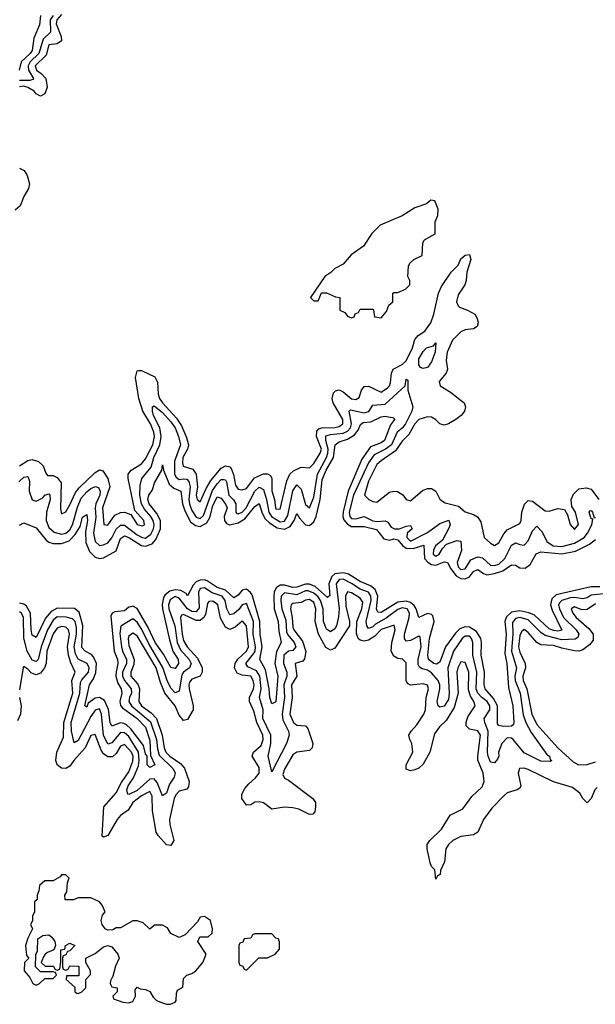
# Model space of a CAD drawing. Header units: inches. Extents: x 2710751 to 2829008, y 857003 to 965602.
# Tile 165 of 256: x 2772091 to 2774829, y 890591 to 895270. Entities that reach past the tile are written whole.
import ezdxf

# ---------------------------------------------------------------- set-up
doc = ezdxf.new("R2010")
doc.units = ezdxf.units.IN
doc.header["$MEASUREMENT"] = 0
doc.layers.add('C7879', color=7, linetype='Continuous')

msp = doc.modelspace()

# ---------------------------------------------------------------- linework, layer by layer
at = {"layer": 'C7879', "color": 2}
for points, elevation in [([(2772190.5, 895289.5), (2772185.4, 895245.4), (2772157.6, 895182.4), (2772150, 895123.7), (2772141.3, 895110), (2772098.7, 895070), (2772088, 895030)], 2), ([(2772290, 895294.4), (2772268.4, 895270), (2772264.1, 895250), (2772288.9, 895190), (2772290.5, 895170), (2772270, 895155.1), (2772230, 895151.1), (2772217.8, 895102.2), (2772164.2, 895050), (2772170.4, 895030), (2772194, 895014), (2772214.9, 894990), (2772221.1, 894950), (2772210, 894917.2), (2772190, 894906), (2772170, 894918), (2772160.7, 894930), (2772130, 894947.3), (2772110, 894953.6), (2772089.6, 894950.4)], 10), ([(2772249.6, 895290.4), (2772236.1, 895270), (2772237.3, 895210), (2772202.2, 895177.8), (2772182.7, 895110), (2772141.5, 895070), (2772130.9, 895050), (2772133.4, 895030), (2772156.5, 894990), (2772154.3, 894985.7), (2772138.9, 894981.1), (2772090, 894980.6)], 6), ([(2772090, 894564.6), (2772112.9, 894552.9), (2772127.4, 894530), (2772138, 894490), (2772132.8, 894467.2), (2772110.4, 894430), (2772094, 894386), (2772070, 894364.5)], 10), ([(2772090, 893150.6), (2772130, 893174.9), (2772150, 893180.4), (2772180.7, 893170), (2772202, 893150), (2772214.8, 893114.8), (2772224, 893104), (2772250, 893104), (2772270, 893094.8), (2772288.2, 893070), (2772285.2, 892945.2), (2772290, 892922), (2772310, 892931.3), (2772330, 892964), (2772356.3, 893023.7), (2772374.6, 893045.4), (2772450, 893119.1), (2772470, 893130.7), (2772486, 893126), (2772510.3, 893090.3), (2772519.5, 893050), (2772485.2, 892950), (2772491.1, 892871.1), (2772510, 892867.7), (2772544.2, 892915.8), (2772570, 892928.8), (2772590, 892930.5), (2772619.5, 892919.5), (2772650, 892870.8), (2772674.7, 892865.3), (2772684, 892870), (2772682, 892890), (2772638, 892938), (2772607.3, 893090), (2772607, 893110), (2772621.2, 893130), (2772670, 893159.3), (2772690, 893183), (2772724.5, 893250), (2772732.2, 893290), (2772729.8, 893310), (2772712.5, 893350), (2772676.4, 893410), (2772658.5, 893470), (2772642, 893570), (2772650, 893602), (2772656.4, 893603.6), (2772670, 893602.8), (2772733.1, 893573.1), (2772747.3, 893547.3), (2772750.2, 893490), (2772756.5, 893470), (2772769.6, 893449.6), (2772836.5, 893376.5), (2772860.3, 893340.3), (2772884.2, 893284.2), (2772893.4, 893250), (2772889.2, 893230), (2772867.3, 893190), (2772864.8, 893164.8), (2772869.2, 893149.2), (2772914.5, 893134.5), (2772930.2, 893110.2), (2772936.9, 893050), (2772930.5, 893010), (2772936, 892990), (2772950, 892978.8), (2772978, 893042), (2773000.4, 893079.6), (2773050, 893138.4), (2773070.4, 893150.4), (2773090, 893145.5), (2773097.1, 893137.1), (2773108.4, 893108.4), (2773117.7, 893057.7), (2773130, 893039.3), (2773150, 893035.5), (2773170, 893043), (2773207.6, 893092.4), (2773250, 893112.2), (2773270, 893112.7), (2773283.4, 893103.4), (2773290.4, 893090), (2773290, 893032), (2773302.3, 892990), (2773307.7, 892950), (2773310, 892945.5), (2773330, 892944), (2773361.1, 893078.9), (2773376.3, 893110), (2773393.1, 893126.9), (2773430, 893143.8), (2773470, 893140.7), (2773490, 893160.5), (2773521, 893210), (2773526, 893230), (2773503.5, 893290), (2773504.7, 893315.3), (2773514.2, 893325.8), (2773528.7, 893331.3), (2773590, 893332.6), (2773610, 893336.9), (2773627.8, 893350), (2773628.4, 893370), (2773581.7, 893450), (2773577.4, 893470), (2773583.8, 893496.2), (2773593.8, 893506.2), (2773610, 893510.5), (2773630, 893502.4), (2773670, 893468.9), (2773690, 893465.3), (2773705.6, 893474.4), (2773717.6, 893510), (2773730, 893527.7), (2773750, 893528.7), (2773810, 893500.4), (2773840.1, 893519.9), (2773849.6, 893530), (2773854.5, 893545.5), (2773858.9, 893590), (2773867.3, 893610), (2773910, 893632), (2773930, 893648.5), (2773959.8, 893710), (2773970, 893750.6), (2773987, 893770), (2774018.7, 893790), (2774047.1, 893830), (2774061.1, 893870), (2774082.4, 893970), (2774097.1, 894002.9), (2774143.7, 894070), (2774176.6, 894103.4), (2774190, 894134), (2774210, 894151), (2774230, 894154), (2774236.3, 894130), (2774218, 894070), (2774214.9, 894030), (2774208, 894010), (2774177.4, 893962.6), (2774169, 893929), (2774176.3, 893910), (2774183.6, 893903.6), (2774221, 893890), (2774256, 893870), (2774267.3, 893850), (2774271, 893830), (2774267.3, 893812.7), (2774250, 893800.9), (2774210, 893796.9), (2774190, 893786.3), (2774150, 893747.3), (2774124, 893690), (2774119.5, 893650), (2774126.4, 893610), (2774119.3, 893590), (2774086.8, 893550), (2774090.8, 893530), (2774140.3, 893500.3), (2774204.7, 893450), (2774210.8, 893430), (2774206.8, 893410), (2774191, 893390), (2774166, 893370), (2774131.3, 893350), (2774110, 893343.7), (2774090, 893349.2), (2774069.3, 893370), (2774050, 893381.6), (2774030, 893382.6), (2773990, 893369.7), (2773970.3, 893350), (2773941.4, 893298.6), (2773910, 893267.3), (2773878.9, 893221.1), (2773810, 893174.3), (2773790, 893155.6), (2773750, 893077.2), (2773730.8, 893010), (2773751, 892990), (2773770, 892980.5), (2773790, 892978), (2773850, 893024.9), (2773870, 893030.4), (2773888.7, 893028.7), (2773913, 893013), (2773930, 892990.8), (2773950, 892984), (2774006.5, 893033.5), (2774030, 893041.6), (2774050, 893042), (2774071, 893030), (2774090, 892992), (2774102, 892982), (2774114.8, 892974.8), (2774178, 892958), (2774210, 892931), (2774250, 892918.8), (2774268, 892908), (2774283.8, 892883.8), (2774300.7, 892810), (2774330, 892782.8), (2774350, 892771), (2774370, 892784.7), (2774393.6, 892826.4), (2774410, 892845.5), (2774470, 892876), (2774476.2, 892890), (2774479.5, 892930), (2774486.6, 892953.4), (2774492.3, 892967.7), (2774510, 892986), (2774530, 892982.8), (2774590, 892935.5), (2774610, 892934.9), (2774650, 892948), (2774682.8, 892942.8), (2774696.7, 892916.7), (2774710, 892871.3), (2774730, 892847.3), (2774749.3, 892870.7), (2774735.1, 892930), (2774717.5, 892957.5), (2774714.5, 892990), (2774724.4, 893015.6), (2774750, 893040.5), (2774786.2, 893046.2), (2774810, 893039.1), (2774845.5, 892990)], 10), ([(2772086.5, 893073.5), (2772110, 893096.4), (2772130, 893099.1), (2772137.5, 893077.5), (2772135.5, 893030), (2772150, 892988.4), (2772170, 892982), (2772201.7, 892998.3), (2772210, 893010.4), (2772230, 893016.3), (2772234.9, 893010), (2772235.3, 892990), (2772218.6, 892930), (2772216.5, 892890), (2772230, 892856.4), (2772255.2, 892835.2), (2772290, 892826), (2772310, 892830.2), (2772330, 892846.7), (2772342, 892870), (2772365.8, 892954.2), (2772383.5, 892996.5), (2772410, 893026.5), (2772430, 893042.3), (2772451.7, 893051.7), (2772466.7, 893046.7), (2772473.2, 893030), (2772471.9, 893010), (2772453.7, 892970), (2772450.2, 892950), (2772453.7, 892906.3), (2772442.3, 892830), (2772450.4, 892790), (2772470, 892772.2), (2772490, 892774.9), (2772510, 892784.2), (2772530, 892808.2), (2772550, 892848.5), (2772570, 892868.8), (2772590, 892867.7), (2772650, 892822.9), (2772670, 892811.3), (2772690, 892806.4), (2772715.1, 892824.9), (2772728, 892850), (2772731.3, 892870), (2772726.5, 892890), (2772714.6, 892910), (2772684.8, 892944.8), (2772670.6, 892970), (2772661.8, 893010), (2772664.1, 893055.9), (2772672.8, 893090), (2772716.1, 893143.9), (2772729.8, 893190), (2772758.2, 893250), (2772764.2, 893290), (2772757.8, 893330), (2772727.8, 893390), (2772722.6, 893410), (2772722.7, 893430), (2772730, 893434.9), (2772770, 893403.1), (2772810, 893359.6), (2772830.2, 893330), (2772846.5, 893290), (2772856, 893250), (2772828, 893172), (2772827.5, 893110), (2772835.6, 893095.6), (2772850, 893084.9), (2772870, 893088.9), (2772886.1, 893086.1), (2772896, 893076), (2772901.8, 893050), (2772895.1, 892990), (2772898.3, 892970), (2772910, 892937.6), (2772930, 892905.8), (2772950, 892900.2), (2772965.6, 892914.4), (2773007.9, 893032.1), (2773030, 893065.2), (2773050, 893084.6), (2773064.4, 893084.4), (2773070, 893083), (2773074.1, 893074.1), (2773085.4, 893010), (2773108.5, 892988.5), (2773119.1, 892970), (2773119.3, 892930), (2773124, 892924), (2773130, 892922), (2773150, 892930.3), (2773168.3, 892950), (2773210, 893030.3), (2773230, 893048.7), (2773250, 893038), (2773265.7, 892990), (2773275.5, 892930), (2773288.4, 892910), (2773330, 892884.7), (2773350, 892887.1), (2773366.4, 892913.6), (2773390, 893030.6), (2773410, 893059.1), (2773430, 893038.8), (2773450, 892966), (2773470, 892950.7), (2773490, 893001), (2773507.3, 893110), (2773550.4, 893189.6), (2773557, 893210), (2773558.4, 893230), (2773547.3, 893270), (2773547.8, 893292.2), (2773570, 893299.3), (2773630, 893304.6), (2773650, 893314.7), (2773664.5, 893330), (2773668.9, 893350), (2773658, 893410), (2773664, 893416), (2773730, 893402.2), (2773751.3, 893408.7), (2773770, 893438), (2773830, 893442.6), (2773924, 893530), (2773930, 893562), (2773936.9, 893556.9), (2773938, 893510), (2773961.3, 893430), (2773955.5, 893410), (2773926.9, 893350), (2773910.8, 893329.2), (2773886.7, 893310), (2773859.2, 893250), (2773831.2, 893228.8), (2773777.5, 893202.5), (2773750, 893164.2), (2773678.6, 893010), (2773657.7, 892930), (2773661.2, 892910), (2773670, 892900.2), (2773690, 892898.5), (2773730, 892908.9), (2773770, 892888.4), (2773790, 892885), (2773830, 892888.2), (2773842, 892882), (2773858, 892858), (2773874, 892850), (2773898, 892850), (2773930, 892864), (2773950, 892866), (2773957.1, 892850), (2773934.8, 892830), (2773932.7, 892810), (2773950, 892792.7), (2774030, 892834), (2774090, 892876), (2774131.8, 892891.8), (2774139.3, 892870), (2774130.4, 892850), (2774102.8, 892797.2), (2774069.4, 892770.6), (2774058.9, 892750), (2774057.1, 892730), (2774070, 892721.1), (2774086.6, 892730), (2774102.5, 892757.5), (2774121.5, 892778.5), (2774170, 892795.5), (2774190, 892791.3), (2774191.8, 892748.2), (2774172, 892690), (2774176.5, 892670), (2774190, 892657.4), (2774210, 892660.3), (2774236.8, 892703.2), (2774270, 892718.3), (2774293, 892713), (2774330, 892677.4), (2774350, 892676.5), (2774370, 892683.2), (2774398.7, 892710), (2774430, 892773.4), (2774450, 892784.9), (2774470, 892775.5), (2774490, 892773), (2774510, 892793.4), (2774530, 892841), (2774550, 892862.8), (2774576.7, 892836.7), (2774597.6, 892790), (2774628.2, 892770), (2774670, 892766), (2774730, 892782.6), (2774776.4, 892810), (2774792, 892830), (2774812.3, 892870), (2774816.4, 892896.4), (2774810, 892898), (2774799, 892930), (2774804.1, 892935.9), (2774810, 892937.3), (2774816.3, 892930), (2774823.6, 892903.6), (2774830, 892904.7)], 6), ([(2772090, 892868.5), (2772110, 892879.5), (2772170, 892856), (2772216.9, 892796.9), (2772230, 892788), (2772250, 892781.3), (2772290, 892780.9), (2772325.7, 892794.3), (2772355.7, 892824.3), (2772378.9, 892861.1), (2772390, 892906), (2772410, 892918.8), (2772412.9, 892890), (2772404.2, 892835.8), (2772405.4, 892785.4), (2772422.7, 892742.7), (2772450, 892715.8), (2772470, 892710.3), (2772490, 892713.4), (2772550, 892745.5), (2772570, 892804), (2772590, 892816.9), (2772610, 892810.2), (2772670, 892771.3), (2772690, 892767.7), (2772720.5, 892779.5), (2772739.4, 892800.6), (2772760.3, 892850), (2772760.3, 892890), (2772743.2, 892923.2), (2772706.6, 892970), (2772701, 892990), (2772704.7, 893010), (2772723.3, 893036.7), (2772732, 893070), (2772767, 893130), (2772770, 893154), (2772774.8, 893130), (2772802.2, 893062.2), (2772824.5, 893044.5), (2772857, 893030), (2772865.2, 892970), (2772876.6, 892936.6), (2772903.9, 892883.9), (2772926.8, 892866.8), (2772950, 892861.8), (2772981, 892879), (2772995.9, 892904.1), (2773010, 892960.7), (2773030, 893003), (2773050, 892996.3), (2773070, 892967.7), (2773077.3, 892950), (2773064.4, 892910), (2773064.9, 892890), (2773075.5, 892875.5), (2773089.2, 892869.2), (2773130, 892878.8), (2773161.6, 892898.4), (2773210, 892957.1), (2773230, 892970.5), (2773244.6, 892924.6), (2773258.5, 892898.5), (2773278.7, 892878.7), (2773315, 892855), (2773350, 892849), (2773377.7, 892862.3), (2773396.9, 892890), (2773410, 892922.8), (2773422, 892902), (2773450, 892870.3), (2773470, 892867.2), (2773490, 892884.4), (2773500.8, 892910), (2773519.8, 892990), (2773530, 893082.8), (2773548.9, 893130), (2773583.8, 893190), (2773591.5, 893250), (2773610, 893264.6), (2773650, 893276.2), (2773683.3, 893296.7), (2773701.1, 893318.9), (2773712.8, 893347.2), (2773724.2, 893355.8), (2773760.5, 893359.5), (2773810, 893383), (2773830, 893385.5), (2773870, 893378), (2773874, 893370), (2773854.7, 893345.3), (2773826, 893270), (2773810, 893259.7), (2773759.1, 893240.9), (2773718.2, 893181.8), (2773652.7, 893030), (2773629.3, 892930.7), (2773628.3, 892910), (2773633.4, 892893.4), (2773650, 892873.6), (2773670, 892861.6), (2773730, 892861.3), (2773788, 892848), (2773823.2, 892803.2), (2773850, 892797.2), (2773870, 892802.4), (2773890, 892799), (2773912.1, 892772.1), (2773930, 892759.1), (2773963.3, 892756.7), (2774012.9, 892772.9), (2774016.9, 892710), (2774031.6, 892691.6), (2774050, 892681.3), (2774070, 892678.6), (2774110, 892694.6), (2774126, 892690), (2774141, 892661), (2774167.7, 892627.7), (2774190, 892614.4), (2774210, 892613.4), (2774230, 892622.6), (2774250, 892648.2), (2774270, 892657.6), (2774297.8, 892637.8), (2774312.7, 892632.7), (2774350, 892638), (2774388.3, 892651.7), (2774430, 892680.4), (2774450, 892678.4), (2774470, 892666), (2774495.5, 892664.5), (2774518.9, 892681.1), (2774548.4, 892731.6), (2774570, 892741.3), (2774670, 892731.9), (2774735.3, 892744.7), (2774801.4, 892778.6), (2774830, 892800.4)], 2), ([(2774850, 892575.1), (2774810, 892574.8), (2774643.4, 892536.6), (2774622.7, 892517.3), (2774615.9, 892490), (2774623.5, 892463.5), (2774670, 892369.6), (2774650, 892364.8), (2774630, 892367), (2774610, 892375.4), (2774539.9, 892439.9), (2774512.3, 892452.3), (2774470, 892460.7), (2774430, 892454.5), (2774407, 892433), (2774398.2, 892410), (2774404.4, 892350), (2774398.4, 892258.4), (2774407.4, 892210), (2774416.1, 892096.1), (2774436, 892010), (2774442, 891930), (2774439.3, 891920.7), (2774430, 891913.2), (2774390, 891912), (2774370, 891916), (2774364.2, 891924.2), (2774363.5, 892010), (2774345.1, 892045.1), (2774305.7, 892090), (2774299.7, 892110), (2774301.5, 892170), (2774285.3, 892250), (2774287.6, 892310), (2774284.2, 892330), (2774263.4, 892363.4), (2774230, 892383.8), (2774210, 892384.5), (2774185, 892375), (2774164.3, 892355.7), (2774116.5, 892290), (2774090, 892217), (2774073, 892207), (2774061.2, 892210), (2774035.1, 892230), (2774032.8, 892250), (2774039.8, 892330), (2774063.1, 892410), (2774056.8, 892436.8), (2774050, 892443.6), (2774030, 892448.2), (2773990, 892429.4), (2773977.3, 892470), (2773966.9, 892486.9), (2773950, 892500.9), (2773930, 892506.6), (2773890, 892502.2), (2773810, 892453.3), (2773794.8, 892454.8), (2773787.8, 892470), (2773795.1, 892530), (2773781.9, 892561.9), (2773759.4, 892579.4), (2773710, 892600.3), (2773654.5, 892634.5), (2773630, 892642), (2773590, 892636.4), (2773575.2, 892624.8), (2773561.8, 892590), (2773566.8, 892533.2), (2773554.9, 892525.1), (2773497.1, 892577.1), (2773470, 892588.2), (2773450, 892588.2), (2773410, 892573.5), (2773390, 892572.3), (2773350, 892583.5), (2773330, 892583.1), (2773310.2, 892569.8), (2773301.8, 892550), (2773299.7, 892530), (2773301.8, 892470), (2773320.9, 892410), (2773324, 892364), (2773335.3, 892310), (2773312.8, 892267.2), (2773304.4, 892210), (2773319, 892150), (2773310, 892028), (2773290, 892019), (2773280.5, 892050), (2773278, 892090), (2773260.7, 892180.7), (2773233.3, 892230), (2773243.7, 892290), (2773235.1, 892350), (2773233.3, 892410), (2773196.6, 892536.6), (2773188.9, 892548.9), (2773170, 892563.5), (2773150, 892559.7), (2773130, 892536.2), (2773110, 892522.9), (2773070, 892559.8), (2773030, 892572.3), (2772983.2, 892603.2), (2772970, 892607.8), (2772950, 892606.8), (2772930, 892598.3), (2772916.3, 892583.7), (2772890, 892532.7), (2772883.1, 892543.1), (2772857.4, 892557.4), (2772830, 892561.6), (2772805.3, 892554.7), (2772782.7, 892537.3), (2772775, 892525), (2772769.1, 892490.9), (2772770.9, 892470), (2772803.2, 892323.2), (2772819.6, 892270), (2772844.9, 892230), (2772846.4, 892210), (2772830, 892187.3), (2772810, 892192), (2772775.8, 892255.8), (2772736, 892310), (2772702.3, 892382.3), (2772650, 892471.5), (2772630, 892483.1), (2772619.3, 892480.7), (2772610, 892478), (2772590, 892460.5), (2772543.8, 892456.2), (2772530.3, 892449.7), (2772523.9, 892436.1), (2772540.8, 892270), (2772556.5, 892230), (2772558.5, 892210), (2772549.2, 892170.8), (2772549.1, 892150), (2772557.7, 892117.7), (2772574, 892090), (2772576.5, 892070), (2772567.4, 892030), (2772571.2, 892011.2), (2772579.7, 891999.7), (2772650, 891948.7), (2772690, 891907.7), (2772710, 891844.7), (2772713.9, 891773.9), (2772733.4, 891730), (2772710, 891716), (2772698, 891730), (2772697.2, 891770), (2772690, 891782), (2772680.4, 891820.4), (2772620.2, 891900.2), (2772599.8, 891919.8), (2772586.3, 891926.3), (2772570, 891928.5), (2772530, 891912.7), (2772522, 891930), (2772512.9, 891992.9), (2772494.3, 892034.3), (2772470, 892048.5), (2772450, 892046.6), (2772417.5, 892022.5), (2772410, 892003.7), (2772401.2, 892010), (2772423, 892110), (2772442.2, 892137.8), (2772452.7, 892167.3), (2772456, 892210), (2772442.2, 892242.2), (2772432.9, 892252.9), (2772402.7, 892270), (2772387.2, 892287.2), (2772391.8, 892391.8), (2772374, 892454), (2772352, 892472), (2772270, 892473.7), (2772241.4, 892458.6), (2772214.6, 892425.4), (2772170, 892335.1), (2772150, 892345.2), (2772145, 892370), (2772141.8, 892450), (2772123.1, 892483.1), (2772110, 892492.4), (2772090, 892497.6)], 2), ([(2774870, 892542), (2774810, 892535.8), (2774790, 892523.1), (2774770, 892518), (2774730, 892525), (2774710, 892523.2), (2774670.4, 892510), (2774660.1, 892499.9), (2774653.8, 892490), (2774658.2, 892470), (2774678, 892430), (2774738, 892370), (2774750.4, 892350), (2774746, 892334), (2774733.6, 892326.4), (2774670, 892322.9), (2774590, 892343.8), (2774570, 892357.7), (2774510, 892418.5), (2774471.1, 892428.9), (2774450, 892425.1), (2774434.7, 892405.3), (2774436.6, 892350), (2774431, 892270), (2774453.4, 892190), (2774445.4, 892150), (2774447.7, 892130), (2774471.9, 892070), (2774486.1, 891966.1), (2774498.2, 891930), (2774523.1, 891883.1), (2774598.5, 891778.5), (2774610.7, 891770), (2774614.8, 891754.8), (2774622, 891750), (2774614.4, 891745.6), (2774570, 891747.3), (2774490, 891786), (2774437.6, 891850), (2774430, 891855.4), (2774410, 891857.4), (2774384.2, 891830), (2774368.2, 891790), (2774370.3, 891770), (2774364.1, 891755.9), (2774350, 891739), (2774330, 891742.7), (2774318.7, 891770), (2774316.9, 891790), (2774319.8, 891890), (2774303.5, 891930), (2774300.7, 891950), (2774327.4, 891990), (2774326.6, 892010), (2774315.1, 892030), (2774289.3, 892049.3), (2774270.9, 892070), (2774262.9, 892090), (2774265.3, 892170), (2774246.8, 892250), (2774245.7, 892310), (2774240.5, 892330), (2774230, 892340.5), (2774210, 892341.1), (2774195.8, 892330), (2774153.8, 892270), (2774127.1, 892190), (2774133.4, 892070), (2774130, 892039), (2774110, 892008.2), (2774090, 892002.9), (2774082, 892010), (2774077.4, 892030), (2774089.8, 892090), (2774088.7, 892110), (2774081, 892130), (2774050, 892166), (2774030, 892178.7), (2774004.8, 892184.8), (2773993.3, 892193.3), (2773986.7, 892206.7), (2773986.4, 892230), (2774000.8, 892290), (2773995.4, 892335.4), (2773990, 892340.9), (2773950, 892319.7), (2773930, 892317), (2773921.3, 892330), (2773921.4, 892350), (2773944, 892430), (2773945, 892450), (2773934.5, 892470), (2773910, 892474.6), (2773890, 892467.9), (2773834.2, 892425.8), (2773782.7, 892397.3), (2773770, 892385.1), (2773750, 892377), (2773742, 892390), (2773739.8, 892410), (2773762.6, 892510), (2773762, 892530), (2773749.6, 892550), (2773710, 892564.4), (2773670, 892591.4), (2773630, 892611.3), (2773610, 892609.7), (2773596.2, 892590), (2773610.9, 892470), (2773607.5, 892432.5), (2773598.3, 892390), (2773590, 892376.2), (2773570, 892360.9), (2773550, 892374.5), (2773536.1, 892410), (2773534, 892470), (2773521.3, 892510), (2773510, 892527.6), (2773490, 892545.5), (2773463.9, 892556.1), (2773450, 892556.2), (2773410, 892536.5), (2773350, 892547.1), (2773334.9, 892530), (2773332.9, 892510), (2773338.2, 892470), (2773356.4, 892416.4), (2773360.7, 892360.7), (2773366.2, 892346.2), (2773397.3, 892310), (2773404.9, 892290), (2773390, 892271.8), (2773370, 892268.6), (2773347.5, 892250), (2773346, 892210), (2773361.2, 892170), (2773362.2, 892150), (2773347.8, 892110), (2773351, 892050), (2773339.8, 891970), (2773343.4, 891943.4), (2773369, 891890), (2773372.9, 891870), (2773360.2, 891830), (2773290, 891695.3), (2773273.6, 891770), (2773285, 891830), (2773285.3, 891870), (2773247.3, 891950), (2773249.8, 891990), (2773232, 892050), (2773239.8, 892090), (2773232.9, 892150), (2773216.7, 892176.7), (2773175.6, 892195.6), (2773166.9, 892210), (2773203.3, 892256.7), (2773210.6, 892270), (2773213.3, 892290), (2773202.3, 892350), (2773202.4, 892410), (2773170, 892496.2), (2773150, 892489.6), (2773133.2, 892466.8), (2773110, 892446.6), (2773090, 892442.4), (2773075.6, 892470), (2773068.9, 892510), (2773053.5, 892530), (2773006.8, 892546.8), (2772970, 892570.7), (2772950, 892567.8), (2772941.1, 892550), (2772944.2, 892475.8), (2772930, 892456), (2772910, 892458), (2772889.9, 892469.9), (2772850, 892521.4), (2772830, 892529.8), (2772806.2, 892513.8), (2772799.4, 892490), (2772800.9, 892470), (2772828.5, 892390), (2772840.5, 892310), (2772856.5, 892276.5), (2772897.6, 892230), (2772906.3, 892210), (2772899.3, 892190), (2772870.2, 892169.8), (2772863, 892157), (2772850, 892079), (2772830, 892071.8), (2772810, 892093.6), (2772792.9, 892130), (2772772.5, 892192.5), (2772704.8, 892304.8), (2772672.4, 892372.4), (2772650, 892406.9), (2772630, 892422.4), (2772572.6, 892387.4), (2772567, 892353), (2772574.8, 892290), (2772579.3, 892270), (2772598.8, 892230), (2772598.4, 892210), (2772580.5, 892170), (2772579.8, 892150), (2772589.6, 892129.6), (2772621.3, 892090), (2772622.4, 892070), (2772612.6, 892050), (2772610.2, 892030), (2772623.6, 892010), (2772713.3, 891933.3), (2772742.3, 891850), (2772745.8, 891805.8), (2772755, 891775), (2772821.1, 891710), (2772830.4, 891690), (2772826, 891670), (2772803, 891637), (2772790, 891594), (2772770, 891582), (2772745.5, 891645.5), (2772730, 891662.6), (2772710, 891660.4), (2772650, 891606.8), (2772610, 891587.6), (2772605.2, 891590), (2772600.5, 891610), (2772607.6, 891630), (2772633.1, 891666.9), (2772655.9, 891724.1), (2772659.5, 891750), (2772655.6, 891790), (2772610, 891863.9), (2772590, 891881.4), (2772570, 891883.5), (2772530, 891833.3), (2772510, 891828), (2772489.8, 891870), (2772480.3, 891970), (2772470, 891994.7), (2772450, 891989.6), (2772430, 891959.6), (2772370, 891844.5), (2772350, 891834), (2772336.8, 891890), (2772335.9, 891930), (2772376.8, 892070), (2772380.2, 892119.8), (2772386.6, 892133.4), (2772418, 892170), (2772420.8, 892190), (2772411.3, 892211.3), (2772370, 892231.2), (2772356.5, 892256.5), (2772349.8, 892290), (2772361.6, 892350), (2772361.9, 892381.9), (2772354.4, 892410), (2772342.7, 892422.7), (2772311.6, 892431.6), (2772270, 892432.7), (2772250, 892416.4), (2772223.5, 892370), (2772192.7, 892290), (2772178.7, 892230), (2772170, 892220.5), (2772150, 892226.6), (2772126.2, 892270), (2772110.7, 892330.7), (2772109.6, 892430), (2772099.6, 892450), (2772090, 892456)], 6), ([(2774837.7, 891622.3), (2774826, 891610), (2774810, 891568.7), (2774790, 891548), (2774770, 891569), (2774754.8, 891594.8), (2774721.1, 891621.1), (2774630, 891648.2), (2774510, 891707.6), (2774490, 891713.6), (2774468, 891712), (2774461.6, 891690), (2774474.9, 891630), (2774470, 891619), (2774458, 891610), (2774410, 891595.6), (2774395.8, 891584.2), (2774337.4, 891522.6), (2774297.1, 891470), (2774270, 891409), (2774250, 891397.2), (2774190, 891389.2), (2774150.7, 891369.3), (2774131.3, 891350), (2774118, 891330), (2774111.1, 891268.9), (2774092.7, 891227.3), (2774091.6, 891208.4), (2774078, 891202), (2774070, 891186), (2774066, 891230), (2774050, 891246), (2774043.1, 891263.1), (2774028.7, 891330), (2774028.7, 891350), (2774042, 891370), (2774097, 891423), (2774139, 891490), (2774199.1, 891520.9), (2774241.1, 891578.9), (2774290, 891624.9), (2774300.5, 891650), (2774296, 891690), (2774270.8, 891750.8), (2774269.7, 891770), (2774283, 891870), (2774270, 891891.3), (2774230, 891898), (2774214.8, 891914.8), (2774214, 891930), (2774223.3, 891956.7), (2774257.6, 892010), (2774251.3, 892030), (2774235, 892055), (2774225.7, 892085.7), (2774226.6, 892170), (2774210, 892216), (2774190, 892219.3), (2774174.4, 892190), (2774170.4, 892170), (2774177.4, 892070), (2774157.6, 892002.4), (2774119.9, 891940.1), (2774087.7, 891910), (2774064.2, 891875.8), (2774042.4, 891790), (2774010, 891733.2), (2773990, 891713.2), (2773970, 891706), (2773950, 891701.2), (2773930, 891708.7), (2773929.3, 891730), (2773960.7, 891790), (2773956.2, 891830), (2773946, 891850), (2773942.7, 891870), (2773952.7, 891890), (2773980.5, 891919.5), (2774013.6, 891970), (2774020.5, 891990), (2774024.5, 892050), (2774035.1, 892090), (2774030, 892108), (2774010, 892114.5), (2773950, 892107.3), (2773936.2, 892116.2), (2773929.6, 892130), (2773930, 892214), (2773911.5, 892231.5), (2773890, 892234.5), (2773870, 892246), (2773858.7, 892270), (2773860.5, 892310), (2773877.6, 892370), (2773872.9, 892392.9), (2773810, 892372.1), (2773779.6, 892340.4), (2773750, 892322.3), (2773730, 892316.4), (2773710, 892321.6), (2773701.6, 892330), (2773693.6, 892353.6), (2773694.3, 892410), (2773718.7, 892470), (2773722.8, 892502.8), (2773710, 892521.3), (2773670, 892546.6), (2773650, 892551.8), (2773640.2, 892530), (2773642.8, 892482.8), (2773660.5, 892410), (2773659.1, 892390), (2773590, 892283.7), (2773570, 892273.6), (2773546.7, 892286.7), (2773512.1, 892350), (2773497.2, 892410), (2773499.8, 892470), (2773490, 892500.5), (2773470, 892514.8), (2773450, 892511.1), (2773430, 892501), (2773390, 892495.8), (2773381.6, 892490), (2773379.6, 892470), (2773387.6, 892430), (2773390, 892382.8), (2773394.3, 892370), (2773436.3, 892316.3), (2773452.7, 892267.3), (2773446.5, 892233.5), (2773437.5, 892222.5), (2773401, 892210), (2773408.9, 892150), (2773384.4, 892110), (2773387.2, 892050), (2773375.6, 891970), (2773394, 891930), (2773410, 891918), (2773450, 891914), (2773462, 891902), (2773484.9, 891830), (2773482.8, 891810), (2773470, 891797.2), (2773410, 891789.3), (2773390, 891776), (2773350, 891709.2), (2773342.9, 891682.9), (2773350, 891665.5), (2773370, 891656.3), (2773486, 891570), (2773497.3, 891550), (2773498.8, 891530), (2773494.4, 891505.6), (2773484.7, 891495.3), (2773470, 891494), (2773418.7, 891518.7), (2773390, 891525.6), (2773350, 891527.6), (2773290, 891518), (2773250, 891549.4), (2773230, 891553.6), (2773208.8, 891551.2), (2773190, 891539.5), (2773170, 891538), (2773147, 891570), (2773147, 891590), (2773162.5, 891617.5), (2773180.6, 891639.4), (2773213.3, 891666.7), (2773229.7, 891690), (2773230, 891717.2), (2773197, 891770), (2773203.7, 891790), (2773239.4, 891820.6), (2773249.8, 891850), (2773247.4, 891870), (2773218.4, 891930), (2773204.5, 891984.5), (2773183.5, 892030), (2773184.8, 892050), (2773202.7, 892090), (2773206.2, 892110), (2773202.3, 892130), (2773189.8, 892149.8), (2773150, 892155.3), (2773125.4, 892165.4), (2773113.5, 892190), (2773116, 892210), (2773128, 892232), (2773170, 892268.9), (2773179.8, 892290), (2773169.6, 892389.6), (2773153.2, 892410), (2773150, 892411.8), (2773115.8, 892384.2), (2773090, 892373), (2773070, 892382.9), (2773046.3, 892426.3), (2773034.2, 892490), (2773010, 892506.9), (2772990, 892505.1), (2772983.8, 892496.2), (2772975.6, 892444.4), (2772967.4, 892430), (2772950, 892415.6), (2772930, 892415.5), (2772870, 892443.6), (2772860.3, 892439.7), (2772856.4, 892430), (2772863.2, 892350), (2772870, 892320.5), (2772887.9, 892290), (2772936.5, 892236.5), (2772959, 892190), (2772958.9, 892170), (2772949, 892151), (2772910, 892136.3), (2772898.5, 892121.5), (2772894.9, 892110), (2772896.9, 892090), (2772916.5, 892010), (2772915.8, 891990), (2772890, 891945.2), (2772870, 891939.3), (2772850, 891965.2), (2772831.1, 892010), (2772782, 892070), (2772760.7, 892120.7), (2772740.3, 892190), (2772650, 892342.9), (2772630, 892354.7), (2772610, 892341.2), (2772606.7, 892330), (2772610, 892296), (2772636.1, 892230), (2772633.7, 892206.3), (2772619, 892170), (2772620.3, 892150), (2772652.5, 892112.5), (2772661.2, 892090), (2772658, 892030), (2772670.3, 892010), (2772716.7, 891976.7), (2772742.4, 891950), (2772768.5, 891870), (2772778, 891810), (2772786.7, 891790), (2772806, 891770), (2772855.8, 891735.8), (2772874.2, 891714.2), (2772896.9, 891650), (2772894.7, 891625.3), (2772886.7, 891613.3), (2772850, 891604.2), (2772833.4, 891586.6), (2772826, 891570), (2772803.6, 891470), (2772805.1, 891445.1), (2772824.9, 891370), (2772810, 891346), (2772790, 891349.2), (2772750, 891392.7), (2772739.6, 891410), (2772723.5, 891510), (2772720.4, 891580.4), (2772710, 891602.9), (2772670, 891582.4), (2772630, 891550.9), (2772606.3, 891513.7), (2772571.2, 891488.8), (2772554.9, 891470), (2772510, 891394), (2772490, 891386), (2772484, 891390), (2772491.1, 891530), (2772550, 891595.8), (2772574.6, 891645.4), (2772610, 891696.4), (2772630, 891746.8), (2772630.6, 891770), (2772622.7, 891790), (2772590, 891826), (2772570, 891818.4), (2772550, 891782.9), (2772533.1, 891766.9), (2772510, 891766.6), (2772490, 891781.3), (2772478.3, 891798.3), (2772450, 891873.2), (2772430, 891869.3), (2772402.3, 891810), (2772348.5, 891750), (2772330, 891722.7), (2772310, 891712), (2772290, 891714), (2772269.7, 891729.7), (2772263.5, 891750), (2772267.3, 891790), (2772299.4, 891860.6), (2772301.2, 891930), (2772343.1, 892070), (2772339.2, 892130), (2772355.6, 892170), (2772334, 892214), (2772322.8, 892250), (2772317.7, 892290), (2772328.3, 892350), (2772323.6, 892370), (2772310, 892383.6), (2772290, 892386.3), (2772270, 892378.9), (2772250, 892351.6), (2772220.7, 892270), (2772217.3, 892210), (2772209.3, 892190.7), (2772190, 892165.6), (2772170, 892156.9), (2772159.7, 892159.7), (2772146.1, 892166.1), (2772130, 892184.5), (2772110, 892196), (2772107.6, 892192.4), (2772090, 892086)], 10), ([(2774830, 892494.3), (2774790, 892466.6), (2774765.1, 892465.1), (2774730, 892479.5), (2774714.8, 892470), (2774721.6, 892450), (2774737.1, 892430), (2774797.6, 892377.6), (2774818.4, 892350), (2774818.7, 892321.3), (2774801.1, 892298.9), (2774770, 892275.6), (2774750, 892269.6), (2774730, 892271.2), (2774670, 892283.1), (2774630, 892296.4), (2774570, 892299.7), (2774550.8, 892310.8), (2774510, 892357.6), (2774490, 892372), (2774478, 892362), (2774470, 892344), (2774464.2, 892290), (2774470, 892264), (2774496, 892210), (2774496.9, 892190), (2774484.4, 892150), (2774485.8, 892130), (2774503.2, 892090), (2774527.7, 891970), (2774550, 891920.4), (2774650.4, 891810), (2774723.1, 891743.1), (2774748.6, 891728.6), (2774790, 891730.5), (2774830, 891743.8)], 10), ([(2772090.3, 892050), (2772098, 892010), (2772094.7, 891970), (2772081.1, 891938.9)], 10)]:
    msp.add_lwpolyline(points, dxfattribs=dict(at, elevation=elevation))
for points, elevation in [([(2774047.1, 894412.9), (2774025.4, 894394.6), (2773970, 894375.3), (2773910, 894337.2), (2773806, 894294), (2773765.4, 894254.6), (2773726.4, 894193.6), (2773667.1, 894152.9), (2773630, 894108), (2773590, 894088), (2773571, 894069), (2773542, 894050), (2773474, 893950), (2773490, 893934), (2773510, 893934), (2773527.3, 893972.7), (2773550, 893972), (2773592.7, 893952.7), (2773614, 893950), (2773614, 893890), (2773638, 893878), (2773650, 893862), (2773670, 893854), (2773682, 893858), (2773687.3, 893872.7), (2773702, 893878), (2773710, 893894), (2773770, 893894), (2773774, 893890), (2773778, 893858), (2773810, 893854), (2773836.4, 893883.6), (2773847.3, 893912.7), (2773866, 893930), (2773866, 893970), (2773870, 893974), (2773890, 893974), (2773926, 893990), (2773946, 894010), (2773946, 894030), (2773938, 894050), (2773940.4, 894099.6), (2773947.3, 894112.7), (2773966, 894130), (2774006, 894150), (2774008.7, 894210), (2774016.4, 894223.6), (2774067.3, 894252.7), (2774068, 894310), (2774080.4, 894339.6), (2774082, 894370), (2774066, 894410)], 14), ([(2774010, 893613.2), (2773998, 893618), (2773989.5, 893629.5), (2773990, 893658), (2774010, 893694), (2774026, 893710), (2774059, 893721), (2774070, 893734), (2774067.3, 893690), (2774050, 893644), (2774030, 893617.2)], 6), ([(2772310, 891206), (2772290, 891206), (2772283.6, 891196.4), (2772250, 891178), (2772210, 891178), (2772184.7, 891155.3), (2772182, 891130), (2772174, 891110), (2772174, 891090), (2772162, 891078), (2772162, 891030), (2772152, 891010), (2772151.6, 890988.4), (2772142, 890970), (2772152, 890950), (2772130, 890906), (2772118, 890870), (2772123.6, 890823.6), (2772134, 890810), (2772114, 890790), (2772112, 890750), (2772138.8, 890718.8), (2772154, 890690), (2772170, 890682), (2772186, 890690), (2772210, 890714), (2772250, 890714), (2772266, 890730), (2772262, 890742), (2772250, 890746), (2772190, 890746), (2772166, 890770), (2772167.3, 890827.3), (2772175.3, 890844.7), (2772178, 890902), (2772201.2, 890918.8), (2772230, 890921), (2772244.7, 890910), (2772258, 890890), (2772262, 890870), (2772254, 890850), (2772222.8, 890837.2), (2772212, 890830), (2772203.6, 890816.4), (2772194, 890790), (2772212.7, 890772.7), (2772252, 890772), (2772258, 890758), (2772270, 890754), (2772282, 890758), (2772287.3, 890792.7), (2772286, 890850), (2772306, 890854), (2772308.9, 890871.1), (2772330, 890882), (2772354, 890870), (2772330, 890846), (2772318, 890842), (2772310, 890826), (2772298, 890822), (2772294, 890810), (2772294, 890770), (2772298, 890758), (2772310, 890754), (2772322, 890758), (2772330, 890774), (2772372.7, 890772.7), (2772372.7, 890727.3), (2772314, 890726), (2772312, 890710), (2772352.7, 890672.7), (2772354, 890650), (2772363.6, 890643.6), (2772370, 890642), (2772386, 890650), (2772406, 890670), (2772406, 890710), (2772427.3, 890732.7), (2772428, 890750), (2772406, 890790), (2772406, 890810), (2772450, 890832), (2772490, 890864.7), (2772510, 890871.3), (2772530, 890864.7), (2772558, 890830), (2772564.7, 890810), (2772547.1, 890772.9), (2772534.8, 890725.2), (2772523.6, 890703.6), (2772522, 890690), (2772530, 890674), (2772554, 890670), (2772554, 890650), (2772534, 890630), (2772538, 890618), (2772582, 890602), (2772610, 890598), (2772630, 890604.7), (2772642, 890630), (2772640.4, 890659.6), (2772650, 890672), (2772664.7, 890664.7), (2772690, 890662), (2772710, 890652), (2772725.4, 890625.4), (2772742, 890610), (2772770, 890598), (2772790, 890591.3), (2772808.4, 890591.6), (2772830, 890602), (2772835.3, 890610), (2772836.4, 890643.6), (2772842, 890658), (2772867.3, 890672.7), (2772870, 890714), (2772886, 890730), (2772910, 890738), (2772929.1, 890750.9), (2772962, 890790), (2772978, 890830), (2772938, 890890), (2772948.4, 890911.6), (2772987.3, 890912.7), (2773006, 890930), (2773008, 890950), (2772998, 890990), (2772970, 891008), (2772950, 891006), (2772936.9, 890983.1), (2772878, 890922), (2772850, 890908), (2772810, 890928), (2772794.6, 890954.6), (2772770, 890968), (2772732.7, 890967.3), (2772710, 890948), (2772678, 890978), (2772650, 890988.7), (2772630, 890988), (2772570, 890955.3), (2772550, 890955.3), (2772534.8, 890945.2), (2772510, 890944), (2772498, 890950), (2772484, 890970), (2772479, 890990), (2772485.2, 891014.8), (2772498, 891030), (2772483.1, 891063.1), (2772470, 891078), (2772430, 891098), (2772370, 891098), (2772347.3, 891087.3), (2772307.3, 891087.3), (2772306, 891110), (2772314.6, 891125.4), (2772318, 891170), (2772326, 891190)], 14), ([(2773290, 890926), (2773210, 890926), (2773198, 890922), (2773190, 890906), (2773158, 890902), (2773152.7, 890887.3), (2773138, 890882), (2773134, 890870), (2773134, 890790), (2773138, 890778), (2773152.7, 890772.7), (2773158, 890758), (2773170, 890754), (2773228.4, 890811.6), (2773270, 890812), (2773306, 890830), (2773327.3, 890852.7), (2773327.3, 890887.3), (2773322, 890902), (2773310, 890906)], 14)]:
    msp.add_lwpolyline(points, close=True, dxfattribs=dict(at, elevation=elevation))

doc.saveas('drawing.dxf')
